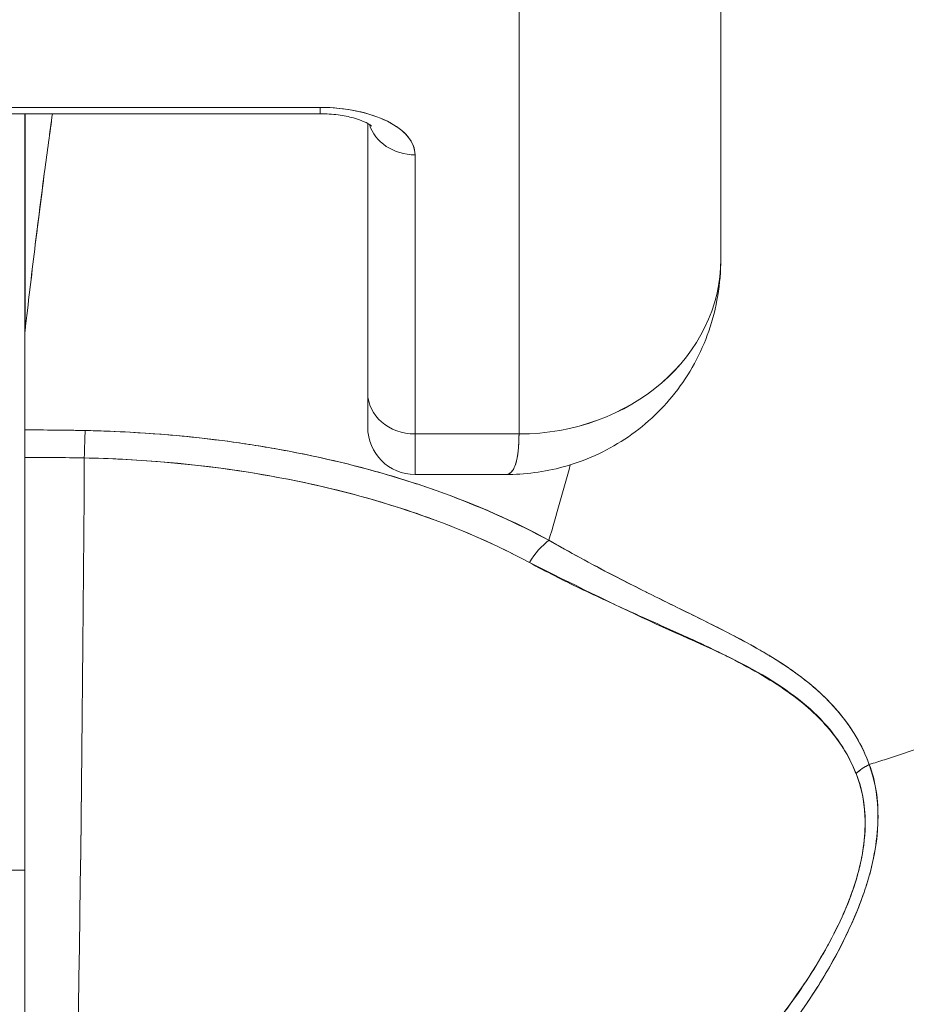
# Model space of a CAD drawing. Header units: inches. Extents: x 11 to 361, y 7 to 222.
# Tile 32 of 174: x 105.802 to 106.148, y 69.237 to 69.621. Entities that reach past the tile are written whole.
import ezdxf

# ---------------------------------------------------------------- set-up
doc = ezdxf.new("R2010")
doc.units = ezdxf.units.IN
doc.header["$LTSCALE"] = 22
doc.header["$MEASUREMENT"] = 0
doc.layers.get('0').update_dxf_attribs({"lineweight": 0})
doc.layers.add('Dimension (ANSI)', color=7, linetype='Continuous', lineweight=5)
doc.layers.add('Visible (ANSI)', color=7, linetype='Continuous', lineweight=5)
doc.styles.add('ROMANS', font='tahoma.ttf')
doc.dimstyles.new('Default (ANSI)', dxfattribs={"dimscale": 22, "dimtxt": 0.07, "dimasz": 0.07, "dimexe": 0.125, "dimexo": 0.0625, "dimgap": 0.031496, "dimtad": 0, "dimtih": 1, "dimtoh": 1, "dimrnd": 1e-08, "dimzin": 0, "dimdsep": 46, "dimtxsty": 'ROMANS', "dimblk": 'Filled-1', "dimcen": 0.09, "dimdle": 0.393701, "dimclrd": 256, "dimclre": 256, "dimclrt": 256, "dimadec": 0, "dimazin": 0, "dimtfac": 0.928571, "dimtofl": 0, "dimtmove": 0, "dimatfit": 3, "dimfxl": 1, "dimtolj": 1, "dimtzin": 0, "dimlwd": -1, "dimlwe": -1, "dimarcsym": 0})

# ---------------------------------------------------------------- blocks, each defined once
blk = doc.blocks.new('Filled-1')
at = {"color": 0}
for p, q in [((0, 0), (-1, 0.17857)), ((-1, 0.17857), (-1, -0.17857)), ((-1, 0), (0, 0)), ((-1, -0.17857), (0, 0))]:
    blk.add_line(p, q, dxfattribs=at)
at = {"color": 0, "flags": 128}
blk.add_lwpolyline([(-1, -0.17857), (0, 0), (-1, 0.17857), (-1, -0.17857)], dxfattribs=at)
at = {"color": 0}
blk.add_solid([(-1, -0.17857), (0, 0), (-1, 0.17857), (-1, -0.17857)], dxfattribs=at)
blk = doc.blocks.new('*D38')
at = {"layer": 'Defpoints', "color": 0, "transparency": 16777216}
for p in [(100.86139, 73.25757), (100.86139, 67.92552), (102.99439, 67.92552)]:
    blk.add_point(p, dxfattribs=at)
at = {"layer": 'Dimension (ANSI)', "transparency": 16777216}
for p, q in [((100.86139, 69.30052), (100.86139, 76.00757)), ((102.99439, 69.30052), (102.99439, 76.00757)), ((99.32139, 73.25757), (97.78139, 73.25757)), ((104.53439, 73.25757), (107.46403, 73.25757))]:
    blk.add_line(p, q, dxfattribs=at)
at = {"layer": 'Dimension (ANSI)', "transparency": 16777216, "xscale": 1.54000000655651, "yscale": 1.54000000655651, "zscale": 1.54000000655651}
blk.add_blockref('Filled-1', (100.86139, 73.25757), dxfattribs=at)
at = {"layer": 'Dimension (ANSI)', "transparency": 16777216, "xscale": 1.54000000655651, "yscale": 1.54000000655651, "zscale": 1.54000000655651, "rotation": 180}
blk.add_blockref('Filled-1', (102.99439, 73.25757), dxfattribs=at)
at = {"layer": 'Dimension (ANSI)', "transparency": 16777216, "insert": (110.91115, 73.25757), "char_height": 1.54, "attachment_point": 5, "style": 'ROMANS'}
blk.add_mtext('\\A1;(2.13)', dxfattribs=at)

msp = doc.modelspace()

# ---------------------------------------------------------------- linework, layer by layer
at = {"layer": 'Visible (ANSI)'}
for p, q in [((106.07559, 69.52774), (106.07559, 69.70431)), ((106.07559, 69.70431), (106.07559, 69.52774)), ((105.99685, 69.45955), (105.99685, 69.63672)), ((105.99685, 69.63672), (105.99685, 69.45955)), ((105.91929, 69.58692), (105.72992, 69.58692)), ((105.72992, 69.58692), (105.91929, 69.58692)), ((105.91929, 69.58444), (105.91929, 69.58692)), ((105.91929, 69.58692), (105.91929, 69.58444)), ((105.72992, 69.58444), (105.91929, 69.58444)), ((105.80394, 69.49745), (105.80394, 69.58444)), ((105.80394, 69.58444), (105.80394, 69.49745)), ((105.80406, 69.58444), (105.80406, 69.49962)), ((105.80406, 69.49962), (105.80406, 69.58444)), ((105.9378, 69.47558), (105.9378, 69.58065)), ((105.9378, 69.58065), (105.9378, 69.47558)), ((105.9563, 69.45955), (105.9563, 69.56841)), ((105.9563, 69.56841), (105.9563, 69.45955)), ((105.80394, 69.49745), (105.80394, 69.46113)), ((105.9378, 69.47558), (105.9378, 69.46223)), ((105.9378, 69.47558), (105.9378, 69.46225)), ((105.80394, 69.46113), (105.80394, 69.45043)), ((105.8206, 69.46102), (105.8206, 69.46102)), ((105.8206, 69.46102), (105.8206, 69.46102)), ((105.9563, 69.45955), (105.9563, 69.44373)), ((105.9563, 69.45955), (105.99685, 69.45955)), ((105.99685, 69.45955), (105.9563, 69.45955)), ((105.9563, 69.44373), (105.9563, 69.45955)), ((105.80394, 69.45043), (105.80394, 69.09161)), ((105.80394, 69.45043), (105.80394, 69.09163)), ((105.99159, 69.44373), (105.9563, 69.44373)), ((106.03622, 69.40305), (106.03622, 69.40309)), ((106.03622, 69.40309), (106.03622, 69.40305)), ((106.03622, 69.39207), (106.03622, 69.39208)), ((106.03622, 69.39208), (106.03622, 69.39207)), ((106.0646, 69.37905), (106.0646, 69.37932)), ((105.79448, 69.2895), (105.80394, 69.2895)), ((105.80394, 69.2895), (105.79448, 69.2895))]:
    msp.add_line(p, q, dxfattribs=at)
msp.add_arc((105.9563, 69.46223), 0.0185, 180, 270, dxfattribs=at)
for centre, major_axis, ratio, start_param, end_param in [((105.91929, 69.56841), (0.03701, 0), 0.5, 0, 1.570796), ((105.9563, 69.58444), (-0.0185, 0), 0.866025, 0.262731, 1.570796), ((105.9563, 69.58444), (-0.0185, 0), 0.866025, 0.262731, 1.570796), ((105.99685, 69.52774), (0.07874, 0), 0.866025, 4.712389, 6.283185), ((105.99685, 69.52775), (0.07874, 0), 0.865826, 4.712395, 6.283129), ((105.8352, 69.49602), (0.03112, -0.0037), 0.780581, 3.145336, 3.23398), ((105.84528, 69.49569), (0.04129, -0.00328), 0.679672, 3.118385, 3.195472), ((105.80411, 68.11633), (-0.00014, 1.68497), 0.000059, 0.609956, 0.646631), ((105.9563, 69.47558), (-0.0185, 0), 0.866025, 0, 1.570796), ((105.9563, 69.47558), (-0.0185, 0), 0.866025, 0, 1.570796), ((105.80394, 69.01636), (-0.73764, 0), 0.602968, 4.680359, 4.712385), ((105.82756, 69.44488), (0.00038, 0.02008), 0.025246, 0.647097, 1.302734), ((105.82756, 69.44488), (-0.00038, -0.02007), 0.025243, 3.788594, 4.444262), ((105.80394, 69.00788), (0.74124, 0), 0.597038, 1.539449, 1.570797), ((105.80394, 69.00789), (0.74111, 0), 0.597133, 1.539446, 1.570798), ((105.81654, 69.59643), (0, -0.55118), 0.02, 0.413203, 1.302303), ((105.81654, 69.59643), (0, 0.55118), 0.02, 3.555085, 4.443895), ((106.00853, 69.40258), (0.00951, 0.01768), 0.499899, 0.822765, 1.452292), ((106.00853, 69.40258), (-0.00951, -0.01768), 0.499898, 3.964358, 4.593885), ((106.14148, 69.31732), (-0.01865, -0.00744), 0.7697, 4.835385, 5.152769), ((106.14148, 69.31732), (0.01865, 0.00744), 0.769737, 1.694033, 2.011377)]:
    msp.add_ellipse(centre, major_axis=major_axis, ratio=ratio, start_param=start_param, end_param=end_param, dxfattribs=at)
for points, knots in [([(105.9563, 69.56841), (105.95624, 69.57094), (105.95532, 69.57327), (105.95349, 69.57548), (105.95166, 69.57769), (105.94891, 69.57977), (105.94546, 69.5815), (105.942, 69.58323), (105.93783, 69.5846), (105.93342, 69.58551), (105.92901, 69.58643), (105.92435, 69.58688), (105.91929, 69.58692)], [0, 0, 0, 0, 0.25, 0.25, 0.25, 0.5, 0.5, 0.5, 0.75, 0.75, 0.75, 1, 1, 1, 1]), ([(106.13351, 69.33065), (106.13552, 69.33127), (106.13753, 69.3319), (106.13953, 69.33254), (106.14572, 69.33452), (106.15185, 69.33663), (106.15792, 69.33885), (106.16403, 69.34108), (106.17006, 69.34343), (106.17602, 69.3459), (106.18201, 69.34838), (106.18791, 69.35097), (106.19371, 69.35367), (106.19592, 69.35471), (106.19813, 69.35576), (106.20032, 69.35682), (106.20968, 69.36138), (106.21875, 69.36622), (106.22749, 69.37132), (106.23293, 69.37449), (106.23824, 69.37775), (106.24341, 69.38111), (106.24861, 69.38448), (106.25366, 69.38794), (106.25858, 69.39149), (106.2635, 69.39505), (106.26827, 69.39869), (106.2729, 69.40242), (106.27752, 69.40614), (106.282, 69.40994), (106.28634, 69.41382), (106.29332, 69.42008), (106.29992, 69.42655), (106.30613, 69.43322), (106.30755, 69.43475), (106.30896, 69.43629), (106.31034, 69.43784), (106.31758, 69.44596), (106.32422, 69.45437), (106.33025, 69.46301), (106.3343, 69.46883), (106.33808, 69.47475), (106.34155, 69.48075), (106.34309, 69.4834), (106.34457, 69.48607), (106.34599, 69.48876), (106.35043, 69.49718), (106.3543, 69.50575), (106.35759, 69.51449), (106.35982, 69.5204), (106.36178, 69.5264), (106.36347, 69.53245), (106.36413, 69.53484), (106.36475, 69.53724), (106.36533, 69.53964), (106.36725, 69.54763), (106.36866, 69.55569), (106.36958, 69.56369), (106.37045, 69.57128), (106.37087, 69.57882), (106.37087, 69.58616)], [0, 0, 0, 0, 0.014459, 0.014459, 0.014459, 0.059138, 0.059138, 0.059138, 0.104088, 0.104088, 0.104088, 0.149346, 0.149346, 0.149346, 0.166667, 0.166667, 0.166667, 0.24084, 0.24084, 0.24084, 0.286952, 0.286952, 0.286952, 0.333189, 0.333189, 0.333189, 0.379462, 0.379462, 0.379462, 0.425634, 0.425634, 0.425634, 0.5, 0.5, 0.5, 0.517058, 0.517058, 0.517058, 0.606463, 0.606463, 0.606463, 0.666667, 0.666667, 0.666667, 0.693307, 0.693307, 0.693307, 0.776792, 0.776792, 0.776792, 0.833333, 0.833333, 0.833333, 0.855634, 0.855634, 0.855634, 0.929684, 0.929684, 0.929684, 1, 1, 1, 1]), ([(106.37087, 69.58616), (106.37087, 69.57882), (106.37045, 69.57128), (106.36958, 69.56369), (106.36866, 69.55569), (106.36725, 69.54764), (106.36533, 69.53964), (106.36476, 69.53726), (106.36414, 69.53488), (106.36348, 69.53251), (106.3618, 69.52644), (106.35983, 69.52042), (106.35759, 69.51449), (106.3543, 69.50575), (106.35043, 69.49717), (106.34599, 69.48876), (106.34457, 69.48607), (106.34309, 69.4834), (106.34155, 69.48075), (106.33808, 69.47475), (106.3343, 69.46883), (106.33025, 69.46301), (106.32422, 69.45437), (106.31758, 69.44597), (106.31034, 69.43784), (106.30896, 69.43629), (106.30756, 69.43475), (106.30614, 69.43323), (106.29993, 69.42656), (106.29332, 69.42008), (106.28634, 69.41382), (106.27767, 69.40606), (106.26843, 69.39861), (106.25862, 69.39152), (106.24879, 69.38442), (106.23839, 69.37767), (106.22749, 69.37132), (106.21875, 69.36622), (106.20967, 69.36138), (106.2003, 69.35682), (106.19812, 69.35575), (106.19592, 69.3547), (106.19371, 69.35367), (106.18791, 69.35097), (106.18201, 69.34838), (106.17602, 69.3459), (106.17006, 69.34343), (106.16403, 69.34108), (106.15792, 69.33885), (106.15185, 69.33663), (106.14572, 69.33452), (106.13953, 69.33254), (106.13753, 69.3319), (106.13552, 69.33127), (106.13351, 69.33065)], [0, 0, 0, 0, 0.070424, 0.070424, 0.070424, 0.144534, 0.144534, 0.144534, 0.166667, 0.166667, 0.166667, 0.223344, 0.223344, 0.223344, 0.306735, 0.306735, 0.306735, 0.333333, 0.333333, 0.333333, 0.393546, 0.393546, 0.393546, 0.482972, 0.482972, 0.482972, 0.5, 0.5, 0.5, 0.574384, 0.574384, 0.574384, 0.666667, 0.666667, 0.666667, 0.759127, 0.759127, 0.759127, 0.833333, 0.833333, 0.833333, 0.850626, 0.850626, 0.850626, 0.89589, 0.89589, 0.89589, 0.940848, 0.940848, 0.940848, 0.985537, 0.985537, 0.985537, 1, 1, 1, 1]), ([(105.80406, 69.49962), (105.80529, 69.51054), (105.80655, 69.5212), (105.80782, 69.53159), (105.80843, 69.53653), (105.80904, 69.54141), (105.80966, 69.54623), (105.81034, 69.55155), (105.81102, 69.55679), (105.81171, 69.56195), (105.81273, 69.56962), (105.81375, 69.57711), (105.81477, 69.58444)], [0, 0, 0, 0, 0.3333333, 0.3333333, 0.3333333, 0.491831, 0.491831, 0.491831, 0.6666667, 0.6666667, 0.6666667, 0.9261561, 0.9261561, 0.9261561, 0.9261561]), ([(105.80406, 69.49962), (105.80531, 69.51057), (105.80657, 69.52124), (105.80784, 69.53163), (105.80911, 69.54202), (105.8104, 69.55213), (105.8117, 69.56197), (105.81271, 69.56962), (105.81373, 69.57711), (105.81476, 69.58444)], [0, 0, 0, 0, 0.3333333, 0.3333333, 0.3333333, 0.6666667, 0.6666667, 0.6666667, 0.9261524, 0.9261524, 0.9261524, 0.9261524]), ([(105.91929, 69.58444), (105.92165, 69.58444), (105.924, 69.58428), (105.92838, 69.58371), (105.93042, 69.5833), (105.93388, 69.58235), (105.93532, 69.58183), (105.93746, 69.58086), (105.93823, 69.58042), (105.93911, 69.57982), (105.93931, 69.57963), (105.93931, 69.57963)], [4.713492, 4.713492, 4.713492, 4.713492, 4.967802, 4.967802, 5.216068, 5.216068, 5.446392, 5.446392, 5.650549, 5.650549, 5.825911, 5.825911, 5.825911, 5.825911]), ([(106.07559, 69.52772), (106.07559, 69.51827), (106.07401, 69.50865), (106.06789, 69.49102), (106.06339, 69.48273), (106.05223, 69.46855), (106.04552, 69.4624), (106.03076, 69.4527), (106.02253, 69.44901), (106.00674, 69.44472), (105.99909, 69.44372), (105.99154, 69.44371)], [0, 0, 0, 0, 0.073142, 0.073142, 0.1436544, 0.1436544, 0.2117172, 0.2117172, 0.2795092, 0.2795092, 0.3382442, 0.3382442, 0.3382442, 0.3382442]), ([(105.82756, 69.46091), (105.82585, 69.46094), (105.82414, 69.46097), (105.82244, 69.46099), (105.81627, 69.46109), (105.8101, 69.46113), (105.80394, 69.46113)], [0, 0, 0, 0, 0.216888, 0.216888, 0.216888, 1, 1, 1, 1]), ([(106.00852, 69.4181), (105.9961, 69.4247), (105.9834, 69.43047), (105.96993, 69.43552), (105.96511, 69.43733), (105.9602, 69.43905), (105.95517, 69.44068), (105.94664, 69.44343), (105.93778, 69.44593), (105.92867, 69.44816), (105.9174, 69.45091), (105.90574, 69.45324), (105.89388, 69.45512), (105.89059, 69.45563), (105.88729, 69.45612), (105.88397, 69.45657), (105.86826, 69.4587), (105.8522, 69.46005), (105.83583, 69.46066), (105.83308, 69.46076), (105.83032, 69.46085), (105.82756, 69.46091)], [0, 0, 0, 0, 0.245449, 0.245449, 0.245449, 0.333333, 0.333333, 0.333333, 0.482385, 0.482385, 0.482385, 0.666667, 0.666667, 0.666667, 0.717769, 0.717769, 0.717769, 0.959443, 0.959443, 0.959443, 1, 1, 1, 1]), ([(106.00852, 69.4181), (105.99507, 69.42543), (105.9803, 69.43195), (105.96446, 69.43754), (105.96153, 69.43857), (105.95857, 69.43957), (105.95557, 69.44054), (105.94226, 69.44484), (105.92826, 69.44851), (105.91376, 69.4515), (105.9073, 69.45283), (105.90074, 69.45402), (105.89411, 69.45508), (105.88249, 69.45693), (105.87064, 69.45835), (105.85862, 69.45933), (105.84837, 69.46018), (105.838, 69.4607), (105.82756, 69.46091)], [0, 0, 0, 0, 0.281412, 0.281412, 0.281412, 0.333333, 0.333333, 0.333333, 0.563955, 0.563955, 0.563955, 0.666667, 0.666667, 0.666667, 0.846576, 0.846576, 0.846576, 1, 1, 1, 1]), ([(105.99158, 69.44371), (105.99197, 69.44372), (105.99233, 69.44379), (105.99267, 69.44392), (105.99422, 69.44454), (105.99525, 69.44642), (105.99589, 69.44919), (105.99602, 69.44976), (105.99614, 69.45037), (105.99624, 69.45102), (105.99663, 69.45347), (105.9968, 69.45642), (105.99685, 69.45955)], [0.6280519, 0.6280519, 0.6280519, 0.6280519, 0.6650279, 0.6650279, 0.6650279, 0.8333333, 0.8333333, 0.8333333, 0.8681604, 0.8681604, 0.8681604, 0.9997913, 0.9997913, 0.9997913, 0.9997913]), ([(105.99685, 69.45955), (105.99683, 69.45456), (105.9964, 69.45065), (105.99557, 69.44797), (105.99474, 69.4453), (105.99351, 69.44386), (105.99183, 69.44374), (105.99175, 69.44373), (105.99167, 69.44373), (105.99159, 69.44373)], [0.0000104, 0.0000104, 0.0000104, 0.0000104, 0.1666667, 0.1666667, 0.1666667, 0.3333333, 0.3333333, 0.3333333, 0.3411809, 0.3411809, 0.3411809, 0.3411809]), ([(105.82717, 69.45021), (105.83714, 69.45002), (105.8471, 69.44952), (105.85699, 69.44871), (105.87497, 69.44725), (105.89272, 69.44476), (105.90992, 69.44124), (105.92677, 69.4378), (105.9431, 69.43337), (105.95858, 69.42794), (105.97358, 69.42267), (105.98779, 69.41648), (106.00088, 69.4094)], [0, 0, 0, 0, 0.15805, 0.15805, 0.15805, 0.445483, 0.445483, 0.445483, 0.727137, 0.727137, 0.727137, 1, 1, 1, 1]), ([(105.82717, 69.45021), (105.84914, 69.44974), (105.87056, 69.4479), (105.89122, 69.44463), (105.91188, 69.44136), (105.93178, 69.43666), (105.9502, 69.43075), (105.96861, 69.42485), (105.98554, 69.41773), (106.00088, 69.4094)], [0, 0, 0, 0, 0.333333, 0.333333, 0.333333, 0.666667, 0.666667, 0.666667, 1, 1, 1, 1]), ([(106.13351, 69.33065), (106.13082, 69.33824), (106.12665, 69.34504), (106.1215, 69.35115), (106.12142, 69.35123), (106.12135, 69.35132), (106.12128, 69.3514), (106.1165, 69.35702), (106.11088, 69.36204), (106.10421, 69.3668), (106.10376, 69.36712), (106.1033, 69.36744), (106.10283, 69.36776), (106.10026, 69.36954), (106.09753, 69.37129), (106.09467, 69.37302), (106.09272, 69.37419), (106.0907, 69.37536), (106.08863, 69.37652), (106.085, 69.37856), (106.08117, 69.38059), (106.07718, 69.38264), (106.07616, 69.38316), (106.07512, 69.38369), (106.07408, 69.38422), (106.06964, 69.38646), (106.06501, 69.38875), (106.06018, 69.39112), (106.05585, 69.39325), (106.05134, 69.39546), (106.0467, 69.39778), (106.04628, 69.39799), (106.04586, 69.3982), (106.04543, 69.39842), (106.04159, 69.40035), (106.03764, 69.40235), (106.0336, 69.40444), (106.02935, 69.40665), (106.025, 69.40895), (106.02056, 69.41137), (106.01661, 69.41352), (106.0126, 69.41576), (106.00852, 69.4181)], [0, 0, 0, 0, 0.2, 0.2, 0.2, 0.202822, 0.202822, 0.202822, 0.387433, 0.387433, 0.387433, 0.4, 0.4, 0.4, 0.469613, 0.469613, 0.469613, 0.517, 0.517, 0.517, 0.6, 0.6, 0.6, 0.621251, 0.621251, 0.621251, 0.71154, 0.71154, 0.71154, 0.792621, 0.792621, 0.792621, 0.8, 0.8, 0.8, 0.866842, 0.866842, 0.866842, 0.937291, 0.937291, 0.937291, 1, 1, 1, 1]), ([(106.13351, 69.33065), (106.13316, 69.33159), (106.13279, 69.33253), (106.1324, 69.33346), (106.13131, 69.33606), (106.13004, 69.33863), (106.12856, 69.34116), (106.12702, 69.34382), (106.12525, 69.34644), (106.12325, 69.349), (106.12186, 69.35077), (106.12036, 69.35252), (106.11875, 69.35424), (106.11792, 69.35512), (106.11706, 69.356), (106.11616, 69.35686), (106.11341, 69.35954), (106.11037, 69.36214), (106.10706, 69.36466), (106.10357, 69.36731), (106.09977, 69.36988), (106.09571, 69.37239), (106.09445, 69.37316), (106.09318, 69.37393), (106.09187, 69.37469), (106.08874, 69.37653), (106.08545, 69.37835), (106.08202, 69.38016), (106.07699, 69.38282), (106.07166, 69.38548), (106.06605, 69.38824), (106.06228, 69.3901), (106.05839, 69.392), (106.05437, 69.39397), (106.05212, 69.39508), (106.04983, 69.39621), (106.04751, 69.39736), (106.04111, 69.40054), (106.03444, 69.40392), (106.02756, 69.40757), (106.02137, 69.41084), (106.01501, 69.41432), (106.00852, 69.4181)], [0, 0, 0, 0, 0.028646, 0.028646, 0.028646, 0.108264, 0.108264, 0.108264, 0.191862, 0.191862, 0.191862, 0.25, 0.25, 0.25, 0.279904, 0.279904, 0.279904, 0.37246, 0.37246, 0.37246, 0.469969, 0.469969, 0.469969, 0.5, 0.5, 0.5, 0.572304, 0.572304, 0.572304, 0.678496, 0.678496, 0.678496, 0.75, 0.75, 0.75, 0.790087, 0.790087, 0.790087, 0.900698, 0.900698, 0.900698, 1, 1, 1, 1]), ([(106.00088, 69.4094), (106.01791, 69.40103), (106.03329, 69.39331), (106.04749, 69.38677), (106.06168, 69.38022), (106.07468, 69.37484), (106.08579, 69.36896), (106.0969, 69.36307), (106.1061, 69.35669), (106.11317, 69.34972), (106.12024, 69.34275), (106.12519, 69.33518), (106.12835, 69.32713)], [0, 0, 0, 0, 0.25, 0.25, 0.25, 0.5, 0.5, 0.5, 0.75, 0.75, 0.75, 1, 1, 1, 1]), ([(106.00088, 69.4094), (106.0075, 69.40581), (106.01412, 69.40249), (106.02068, 69.39933), (106.02765, 69.39598), (106.03455, 69.39282), (106.04134, 69.38977), (106.04782, 69.38685), (106.0542, 69.38403), (106.06041, 69.38123), (106.06597, 69.37871), (106.07141, 69.37621), (106.07662, 69.37358), (106.07704, 69.37338), (106.07745, 69.37317), (106.07786, 69.37296), (106.08218, 69.37076), (106.08637, 69.36854), (106.09037, 69.36623), (106.09435, 69.36394), (106.09814, 69.36155), (106.10171, 69.35901), (106.10494, 69.35672), (106.10798, 69.3543), (106.1108, 69.35174), (106.11336, 69.34941), (106.11574, 69.34697), (106.11791, 69.34439), (106.11988, 69.34205), (106.12169, 69.33961), (106.1233, 69.33705), (106.12477, 69.33472), (106.12608, 69.33231), (106.12722, 69.32979), (106.12762, 69.32891), (106.128, 69.32803), (106.12835, 69.32713)], [0, 0, 0, 0, 0.123264, 0.123264, 0.123264, 0.254167, 0.254167, 0.254167, 0.37913, 0.37913, 0.37913, 0.491157, 0.491157, 0.491157, 0.5, 0.5, 0.5, 0.593399, 0.593399, 0.593399, 0.686267, 0.686267, 0.686267, 0.770296, 0.770296, 0.770296, 0.846506, 0.846506, 0.846506, 0.915548, 0.915548, 0.915548, 0.978208, 0.978208, 0.978208, 1, 1, 1, 1]), ([(105.90201, 69.09298), (105.91607, 69.09745), (105.93096, 69.10274), (105.94588, 69.10905), (105.95048, 69.111), (105.95508, 69.11304), (105.95967, 69.11519), (105.96357, 69.11701), (105.96745, 69.11891), (105.9713, 69.12086), (105.98074, 69.12565), (105.99, 69.1308), (105.99884, 69.13613), (106.00443, 69.1395), (106.00986, 69.14294), (106.01506, 69.1464), (106.01889, 69.14896), (106.02261, 69.15153), (106.02622, 69.1541), (106.02682, 69.15454), (106.02742, 69.15497), (106.02802, 69.1554), (106.03901, 69.16336), (106.04891, 69.17143), (106.05804, 69.17961), (106.0584, 69.17994), (106.05877, 69.18027), (106.05913, 69.1806), (106.06967, 69.19012), (106.07916, 69.19981), (106.08754, 69.20943), (106.08938, 69.21154), (106.09117, 69.21365), (106.09291, 69.21576), (106.09385, 69.2169), (106.09478, 69.21804), (106.09569, 69.21918), (106.10293, 69.22823), (106.1092, 69.23717), (106.11453, 69.24587), (106.1154, 69.24728), (106.11625, 69.24869), (106.11707, 69.2501), (106.1233, 69.26076), (106.12813, 69.27101), (106.13141, 69.28053), (106.13154, 69.28093), (106.13168, 69.28132), (106.13181, 69.28172), (106.13509, 69.29158), (106.13667, 69.30062), (106.13691, 69.30878), (106.13714, 69.31693), (106.13603, 69.3242), (106.13351, 69.33065)], [0, 0, 0, 0, 0.095523, 0.095523, 0.095523, 0.125, 0.125, 0.125, 0.150006, 0.150006, 0.150006, 0.211266, 0.211266, 0.211266, 0.25, 0.25, 0.25, 0.278579, 0.278579, 0.278579, 0.283368, 0.283368, 0.283368, 0.371453, 0.371453, 0.371453, 0.375, 0.375, 0.375, 0.477463, 0.477463, 0.477463, 0.5, 0.5, 0.5, 0.512193, 0.512193, 0.512193, 0.609209, 0.609209, 0.609209, 0.625, 0.625, 0.625, 0.744987, 0.744987, 0.744987, 0.75, 0.75, 0.75, 0.875, 0.875, 0.875, 1, 1, 1, 1]), ([(105.90201, 69.09298), (105.91086, 69.09568), (105.91945, 69.09861), (105.92778, 69.10174), (105.93759, 69.10543), (105.94702, 69.10937), (105.95606, 69.11352), (105.95945, 69.11507), (105.96278, 69.11665), (105.96605, 69.11825), (105.97314, 69.12172), (105.97997, 69.1253), (105.98655, 69.12897), (105.99802, 69.13538), (106.00875, 69.14206), (106.01878, 69.14892), (106.03107, 69.15733), (106.04231, 69.16601), (106.05255, 69.1748), (106.05547, 69.17731), (106.05831, 69.17983), (106.06107, 69.18235), (106.06894, 69.18955), (106.07615, 69.1968), (106.08274, 69.20404), (106.08656, 69.20823), (106.09018, 69.21242), (106.09359, 69.21659), (106.09803, 69.22202), (106.10212, 69.22741), (106.10588, 69.23275), (106.10999, 69.23858), (106.1137, 69.24434), (106.117, 69.24999), (106.11922, 69.25379), (106.12125, 69.25753), (106.12311, 69.26121), (106.12653, 69.268), (106.12933, 69.27456), (106.13148, 69.28077), (106.13243, 69.28352), (106.13325, 69.28619), (106.13395, 69.28881), (106.13568, 69.29533), (106.13665, 69.30151), (106.13687, 69.30746), (106.13693, 69.30942), (106.13693, 69.31136), (106.13684, 69.31327), (106.13656, 69.31946), (106.1354, 69.32532), (106.13351, 69.33065)], [0, 0, 0, 0, 0.047704, 0.047704, 0.047704, 0.103949, 0.103949, 0.103949, 0.125, 0.125, 0.125, 0.170549, 0.170549, 0.170549, 0.25, 0.25, 0.25, 0.347289, 0.347289, 0.347289, 0.375, 0.375, 0.375, 0.454119, 0.454119, 0.454119, 0.5, 0.5, 0.5, 0.559712, 0.559712, 0.559712, 0.625, 0.625, 0.625, 0.668948, 0.668948, 0.668948, 0.75, 0.75, 0.75, 0.785781, 0.785781, 0.785781, 0.875, 0.875, 0.875, 0.904424, 0.904424, 0.904424, 1, 1, 1, 1]), ([(106.12835, 69.32713), (106.13032, 69.32213), (106.13154, 69.31666), (106.13185, 69.3108), (106.13211, 69.30582), (106.13171, 69.30055), (106.13071, 69.29513), (106.13025, 69.29266), (106.12966, 69.29016), (106.12895, 69.28762), (106.12653, 69.27901), (106.12269, 69.27012), (106.11799, 69.26135), (106.11747, 69.26038), (106.11694, 69.2594), (106.11639, 69.25843), (106.11179, 69.25019), (106.1064, 69.24208), (106.10048, 69.23419), (106.09339, 69.22473), (106.08553, 69.2156), (106.07709, 69.20686), (106.07158, 69.20117), (106.06583, 69.19565), (106.05985, 69.1903), (106.05561, 69.1865), (106.05128, 69.18281), (106.04685, 69.1792), (106.03625, 69.17057), (106.02513, 69.16249), (106.0136, 69.15499), (106.00408, 69.14879), (105.99427, 69.14298), (105.98422, 69.13758), (105.98329, 69.13708), (105.98237, 69.13659), (105.98144, 69.1361), (105.97161, 69.13092), (105.96155, 69.12612), (105.95132, 69.12173), (105.94214, 69.11779), (105.93282, 69.11417), (105.9234, 69.11088), (105.91501, 69.10796), (105.90654, 69.1053), (105.898, 69.10291)], [0, 0, 0, 0, 0.067597, 0.067597, 0.067597, 0.125, 0.125, 0.125, 0.151167, 0.151167, 0.151167, 0.240091, 0.240091, 0.240091, 0.25, 0.25, 0.25, 0.333853, 0.333853, 0.333853, 0.434449, 0.434449, 0.434449, 0.5, 0.5, 0.5, 0.546484, 0.546484, 0.546484, 0.657929, 0.657929, 0.657929, 0.75, 0.75, 0.75, 0.758447, 0.758447, 0.758447, 0.848119, 0.848119, 0.848119, 0.928517, 0.928517, 0.928517, 1, 1, 1, 1]), ([(106.12835, 69.32713), (106.13079, 69.32154), (106.13194, 69.31515), (106.13192, 69.30803), (106.13191, 69.30091), (106.13071, 69.29306), (106.12804, 69.28454), (106.12537, 69.27602), (106.12122, 69.26683), (106.11573, 69.25726), (106.11023, 69.24768), (106.10338, 69.23772), (106.09528, 69.2276), (106.08718, 69.21749), (106.07783, 69.20724), (106.06712, 69.19703), (106.05641, 69.18681), (106.04436, 69.17664), (106.03057, 69.16662), (106.01678, 69.15659), (106.00121, 69.14678), (105.98571, 69.13838), (105.97021, 69.12998), (105.95479, 69.12294), (105.94011, 69.11711), (105.92542, 69.11128), (105.91147, 69.10663), (105.898, 69.10291)], [0, 0, 0, 0, 0.111111, 0.111111, 0.111111, 0.222222, 0.222222, 0.222222, 0.333333, 0.333333, 0.333333, 0.444444, 0.444444, 0.444444, 0.555556, 0.555556, 0.555556, 0.666667, 0.666667, 0.666667, 0.777778, 0.777778, 0.777778, 0.888889, 0.888889, 0.888889, 1, 1, 1, 1])]:
    msp.add_open_spline(points, degree=3, knots=knots, dxfattribs=at)
for points in [[(106.07559, 69.52774), (106.07559, 69.52759), (106.07559, 69.52743), (106.07559, 69.52727)], [(106.01686, 69.44752), (106.01417, 69.43791), (106.01138, 69.4281), (106.00852, 69.4181)], [(106.00852, 69.4181), (106.01138, 69.4281), (106.01417, 69.43791), (106.01686, 69.44752)]]:
    msp.add_open_spline(points, degree=3, dxfattribs=at)

# ---------------------------------------------------------------- dimensions: what is measured, and where the dimension line sits
at = {"layer": 'Dimension (ANSI)'}
dim = msp.add_linear_dim(base=(100.86139, 73.25757), p1=(102.99439, 67.92552), p2=(100.86139, 67.92552), angle=180, text='(<>)', dimstyle='Default (ANSI)', override={"dimgap": 0.031496, "dimtih": 0, "dimtoh": 0, "dimdec": 2, "dimtol": 0, "dimlim": 0, "dimtp": 0, "dimtm": 0, "dimtdec": 2, "dimatfit": 1}, dxfattribs=at)
dim.commit()
dim.dimension.update_dxf_attribs({"geometry": '*D38', "text_midpoint": (110.91115, 73.25757), "dimtype": 160})

doc.saveas('drawing.dxf')
